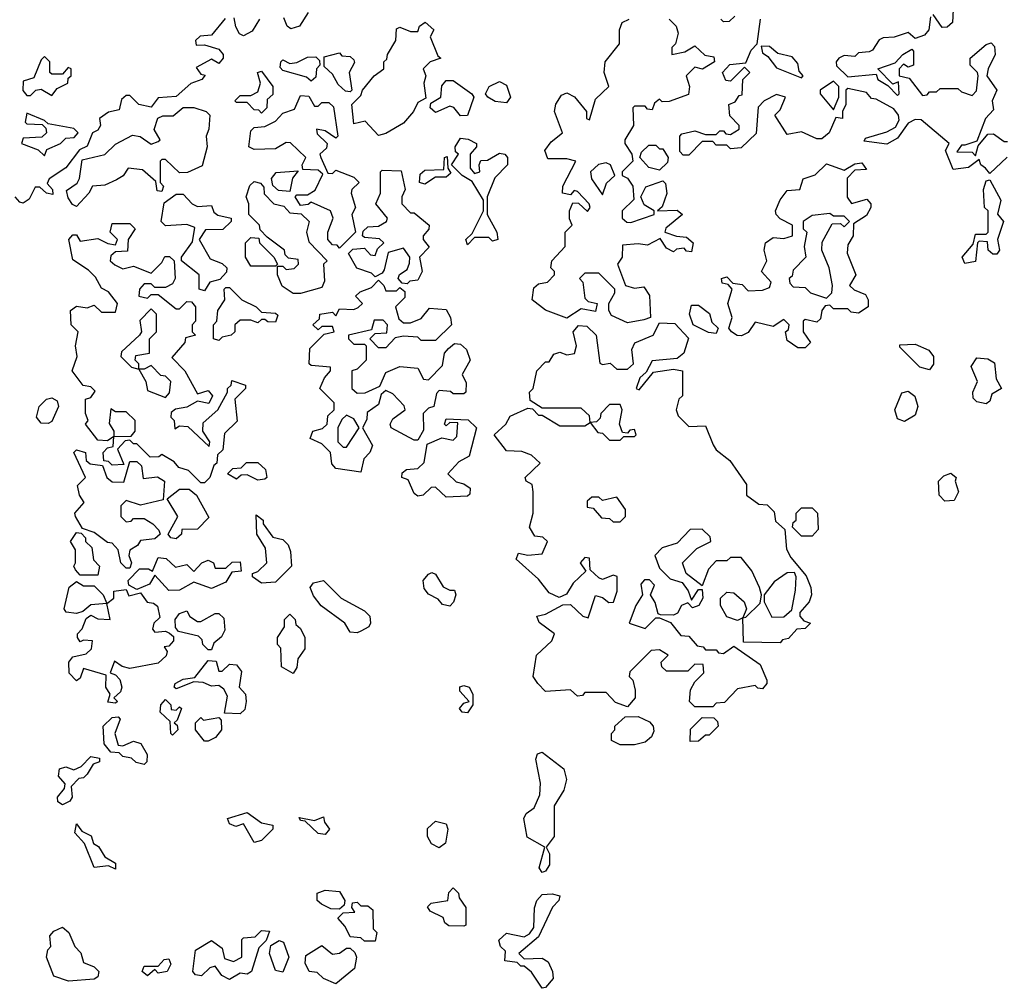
# Model space of a CAD drawing. Extents: x 2472589 to 2662339, y 701009 to 849030.
# Tile 200 of 256: x 2482555 to 2485326, y 804028 to 806753. Entities that reach past the tile are written whole.
import ezdxf

# ---------------------------------------------------------------- set-up
doc = ezdxf.new("R2010")
doc.units = 0

msp = doc.modelspace()

# ---------------------------------------------------------------- linework, layer by layer
at = {"layer": '0CON05XD'}
for points in [[(2485181.7, 806781.7), (2485180, 806745), (2485165, 806732.5), (2485151.2, 806731.2), (2485125, 806767.5)], [(2483133, 806757), (2483095, 806710), (2483063, 806707), (2483050, 806695), (2483051.7, 806681.7), (2483075, 806682.5), (2483115, 806670), (2483127.5, 806655), (2483127.5, 806645), (2483115, 806630), (2483095, 806642.5), (2483051.7, 806618.3), (2483065, 806600), (2483077, 806597), (2483067.5, 806585), (2483036.4, 806573.6), (2482995, 806536.7), (2482945, 806533.3), (2482925, 806507.5), (2482890, 806515), (2482865, 806540), (2482855, 806540), (2482841.7, 806528.3), (2482835, 806500), (2482805, 806493.3), (2482780, 806475), (2482782.5, 806455), (2482775, 806442.5), (2482760, 806435), (2482745, 806397.5), (2482723.3, 806386.7), (2482685, 806336), (2482637.5, 806305), (2482632.5, 806292.5), (2482647.5, 806275), (2482648.3, 806261.7), (2482630, 806265), (2482611.7, 806281.7), (2482598.3, 806281.7), (2482581.7, 806248.3), (2482565, 806236.7), (2482555, 806240), (2482542.5, 806255)], [(2483230, 806755), (2483209.3, 806720.7), (2483185, 806707.5), (2483173.6, 806713.6), (2483163, 806733), (2483158.3, 806758.3)], [(2483367, 806773), (2483342.5, 806735), (2483317.5, 806727.5), (2483307.5, 806735), (2483298.3, 806758.3)], [(2484382.5, 806755), (2484402.5, 806735), (2484407.5, 806715), (2484400, 806685), (2484390, 806675), (2484390, 806655), (2484427, 806663), (2484455, 806680), (2484483, 806653), (2484508.3, 806648.3), (2484510, 806635), (2484476.4, 806613.6), (2484455, 806620), (2484430, 806595), (2484440, 806565), (2484437, 806543), (2484383, 806523), (2484362.5, 806522.5), (2484355, 806530), (2484341.7, 806518.3), (2484335, 806500), (2484321.7, 806501.7), (2484315, 806510), (2484285, 806510), (2484280, 806505), (2484282.5, 806455), (2484257.5, 806415), (2484257.5, 806405), (2484277.5, 806375), (2484280, 806355), (2484250, 806325), (2484250, 806315), (2484265, 806307.5), (2484280, 806285), (2484283, 806247), (2484250, 806215), (2484250, 806195), (2484263, 806183), (2484275, 806182.5), (2484340, 806205), (2484340, 806215), (2484312, 806232), (2484302.5, 806255), (2484317, 806283), (2484365, 806300), (2484372.5, 806292.5), (2484375.9, 806264.1), (2484363.3, 806226.7), (2484350, 806215), (2484405, 806217.5), (2484420, 806205), (2484373.6, 806166.4), (2484370, 806155), (2484403.6, 806143.6), (2484431.7, 806141.7), (2484450, 806125), (2484445, 806100), (2484431.7, 806101.7), (2484425, 806110), (2484403, 806107), (2484395, 806100), (2484375, 806110), (2484357.5, 806137.5), (2484321.7, 806118.3), (2484295, 806122.5), (2484251.7, 806118.3), (2484250, 806085), (2484237.5, 806065), (2484260, 806005), (2484285, 805997.5), (2484311.7, 806001.7), (2484327, 805977), (2484330, 805915), (2484311.7, 805908.3), (2484265, 805900), (2484220.7, 805920.7), (2484212.5, 805935), (2484212.5, 805955), (2484230, 805985), (2484230, 805995), (2484185, 806040), (2484145, 806040), (2484130, 806025), (2484140, 806015), (2484145, 805970), (2484155, 805960), (2484180, 805955), (2484175, 805932.5), (2484135, 805940), (2484095, 805913.3), (2484035, 805936.2), (2483997.5, 805965), (2484001.7, 805998.3), (2484015, 806010), (2484040, 806015), (2484060, 806035), (2484060, 806045), (2484050, 806055), (2484052.5, 806075), (2484090, 806115), (2484090, 806155), (2484110, 806175), (2484102.5, 806192.5), (2484102.5, 806215), (2484111.7, 806238.3), (2484127, 806237), (2484153, 806213), (2484160, 806225), (2484157.5, 806235), (2484125, 806270), (2484115, 806272.5), (2484105, 806260), (2484082.5, 806265), (2484083.3, 806285), (2484120, 806355), (2484095, 806361.2), (2484041.2, 806361.2), (2484032.5, 806385), (2484050.3, 806409.7), (2484082.5, 806435), (2484060, 806495), (2484064.1, 806515.9), (2484079.3, 806540.7), (2484095, 806547.5), (2484116.4, 806536.4), (2484150, 806495), (2484150, 806475), (2484158.3, 806471.7), (2484175, 806530), (2484212.5, 806565), (2484200, 806605), (2484202.5, 806635), (2484242.5, 806685), (2484242.5, 806725), (2484250, 806745), (2484270, 806755)], [(2485272.5, 806335), (2485260, 806345), (2485255, 806360), (2485225, 806337.5), (2485181.7, 806331.7), (2485160, 806385), (2485170, 806405), (2485091.7, 806471.7), (2485075, 806472.5), (2485055, 806462.5), (2485025, 806420), (2484995, 806402.5), (2484931.7, 806411.7), (2484935, 806420), (2484995, 806437.5), (2485019.3, 806450.7), (2485029.3, 806470.7), (2485027.5, 806485), (2485015, 806502.5), (2484965, 806530), (2484951.7, 806531.7), (2484938.3, 806548.3), (2484885, 806560), (2484880, 806555), (2484880, 806515), (2484870, 806495), (2484870, 806475), (2484851.7, 806478.3), (2484832.5, 806435), (2484811.7, 806418.3), (2484798.3, 806418.3), (2484755, 806437.5), (2484715, 806430), (2484680, 806485), (2484695, 806500), (2484710, 806535), (2484685, 806542.5), (2484650, 806525), (2484633, 806507), (2484627, 806433), (2484585, 806392.5), (2484555, 806390), (2484545, 806400), (2484515, 806400), (2484505, 806410), (2484475, 806410), (2484438.3, 806371.7), (2484421.7, 806371.7), (2484412.5, 806382.5), (2484412.5, 806425), (2484418.3, 806431.7), (2484455, 806440), (2484485, 806430), (2484515, 806430), (2484525, 806440), (2484535, 806440), (2484541.7, 806431.7), (2484555, 806430), (2484580, 806445), (2484580, 806455), (2484553, 806483), (2484550, 806515), (2484568.3, 806521.7), (2484580, 806540), (2484588.3, 806541.7), (2484590, 806585), (2484610, 806605), (2484595, 806620), (2484555, 806580), (2484541.7, 806581.7), (2484532.5, 806605), (2484553, 806627), (2484598.3, 806631.7), (2484613, 806667), (2484630, 806685), (2484640, 806755)], [(2484567, 806763), (2484551.7, 806748.3), (2484535, 806747.5), (2484527.5, 806755)], [(2485118.3, 806761.7), (2485113.3, 806725), (2485100.7, 806709.3), (2485075, 806700), (2485055, 806717.5), (2485016.1, 806703.9), (2484985, 806702.5), (2484973.3, 806696.7), (2484955, 806667.5), (2484945, 806662.5), (2484915, 806660), (2484905, 806650), (2484875, 806652.5), (2484860, 806645), (2484852.5, 806635), (2484853, 806623), (2484885, 806592.5), (2484965, 806600), (2484970, 806585), (2484998.3, 806568.3), (2485025, 806540), (2485030, 806545), (2485028.3, 806578.3), (2485011.7, 806571.7), (2484970, 806615), (2485018.3, 806631.7), (2485040, 806655), (2485065, 806670), (2485070, 806665), (2485070, 806625), (2485055, 806620), (2485041.7, 806628.3), (2485030, 806615), (2485030, 806595), (2485058.3, 806588.3), (2485095, 806540), (2485108.3, 806541.7), (2485115, 806550), (2485135, 806550), (2485145, 806560), (2485195, 806560), (2485205, 806550), (2485235, 806540), (2485247, 806553), (2485252.5, 806595), (2485250, 806605), (2485230, 806625), (2485230, 806645), (2485275, 806683.8), (2485288.3, 806688.3), (2485298.2, 806678.2), (2485300, 806655), (2485280, 806615), (2485276.7, 806595), (2485304.2, 806555), (2485291.2, 806525), (2485295, 806500), (2485272.5, 806475), (2485248.3, 806411.7), (2485215, 806400), (2485205, 806400), (2485191.7, 806381.7), (2485235, 806380), (2485245, 806370), (2485251.7, 806398.3), (2485278.8, 806431.2), (2485295, 806432), (2485325, 806410), (2485335, 806410)], [(2483565, 806427.5), (2483527.5, 806467.5), (2483495, 806460), (2483490, 806515), (2483515, 806540), (2483520, 806555), (2483552.5, 806595), (2483580, 806615), (2483580, 806635), (2483588.3, 806641.7), (2483590, 806655), (2483613.3, 806695), (2483615, 806727.5), (2483625, 806732.5), (2483655, 806720), (2483675, 806720), (2483680, 806735), (2483696.4, 806746.4), (2483720, 806725), (2483710, 806705), (2483731.7, 806651.7), (2483740, 806645), (2483710, 806635), (2483690, 806615), (2483697.5, 806595), (2483692.5, 806575), (2483697.5, 806532.5), (2483675, 806520), (2483663.3, 806495), (2483635, 806462.5), (2483585, 806432.5), (2483565, 806427.5)], [(2484755, 806590), (2484760, 806595), (2484748.3, 806608.3), (2484745, 806630), (2484728.3, 806648.3), (2484688.3, 806658.3), (2484665, 806677.5), (2484641.7, 806678.3), (2484645, 806660), (2484660, 806650), (2484685, 806617.5), (2484755, 806590)], [(2482645, 806540), (2482660.7, 806559.3), (2482690, 806575), (2482691.7, 806588.3), (2482700, 806595), (2482700, 806615), (2482691.7, 806618.3), (2482675, 806600), (2482645, 806600), (2482640, 806605), (2482640, 806635), (2482625, 806650), (2482615, 806640), (2482595, 806590), (2482565, 806580), (2482564.1, 806554.1), (2482575, 806540), (2482585, 806540), (2482600, 806555), (2482615, 806557.5), (2482645, 806540)], [(2483375, 806580), (2483361.7, 806591.7), (2483295, 806610), (2483288.3, 806618.3), (2483290, 806635), (2483295, 806640), (2483315, 806630), (2483335, 806632.5), (2483365, 806647.5), (2483388.3, 806648.3), (2483398.3, 806638.3), (2483400, 806625), (2483390, 806615), (2483388.3, 806591.7), (2483375, 806580)], [(2483485, 806550), (2483471.7, 806551.7), (2483450.7, 806570.7), (2483435, 806600), (2483411.7, 806621.7), (2483411.7, 806648.3), (2483455, 806660), (2483461.7, 806651.7), (2483485, 806650), (2483495, 806640), (2483497, 806633), (2483482.5, 806605), (2483490, 806555), (2483485, 806550)], [(2483235, 806490), (2483228.3, 806498.3), (2483215, 806500), (2483195, 806520), (2483165, 806520), (2483160, 806525), (2483175, 806540), (2483205, 806540), (2483225, 806550), (2483232.5, 806575), (2483223.8, 806605), (2483235, 806608.8), (2483267.5, 806565), (2483267, 806543), (2483251.7, 806528.3), (2483250, 806505), (2483235, 806490)], [(2483795, 806482.5), (2483776.4, 806506.4), (2483765, 806510), (2483725, 806492.5), (2483710, 806505), (2483711.7, 806518.3), (2483740, 806535), (2483743, 806567), (2483755, 806582.5), (2483775, 806582.5), (2483827.5, 806545), (2483832.5, 806535), (2483815, 806483.3), (2483795, 806482.5)], [(2483925, 806518.8), (2483892.7, 806522.7), (2483872.5, 806535), (2483866.2, 806545), (2483876.2, 806565), (2483905, 806579.2), (2483925, 806568.8), (2483936, 806535), (2483925, 806518.8)], [(2484845, 806500), (2484860, 806535), (2484860, 806565), (2484845, 806580), (2484807.5, 806555), (2484807.5, 806545), (2484845, 806500)], [(2483455, 806110), (2483448.3, 806118.3), (2483435, 806120), (2483422.5, 806135), (2483422.5, 806155), (2483437.5, 806195), (2483430, 806215), (2483375, 806240), (2483367, 806233), (2483345, 806230), (2483330, 806255), (2483335, 806260), (2483365, 806260), (2483386.4, 806273.6), (2483408.3, 806318.3), (2483395, 806330), (2483351.7, 806331.7), (2483350, 806345), (2483360, 806365), (2483317, 806407), (2483305, 806407.5), (2483275, 806390), (2483215, 806387.5), (2483200, 806395), (2483205, 806440), (2483215, 806450), (2483245, 806452.5), (2483275, 806467.5), (2483295, 806490), (2483328.3, 806501.7), (2483345, 806540), (2483368.3, 806538.3), (2483385, 806510), (2483395, 806510), (2483405, 806520), (2483425, 806520), (2483438.3, 806508.3), (2483450, 806425), (2483445, 806420), (2483415, 806440), (2483390, 806445), (2483391.7, 806431.7), (2483420, 806405), (2483418.3, 806391.7), (2483400, 806375), (2483402.5, 806365), (2483421.7, 806321.7), (2483435, 806320), (2483445, 806330), (2483495, 806310), (2483510, 806295), (2483490, 806275), (2483487.5, 806265), (2483500, 806225), (2483490, 806205), (2483500, 806155), (2483455, 806110)], [(2482715, 806227.5), (2482703.6, 806233.6), (2482691.7, 806251.7), (2482687, 806273), (2482716.4, 806293.6), (2482723.6, 806306.4), (2482730.8, 806359.2), (2482795, 806374), (2482825, 806402.5), (2482872.1, 806427.9), (2482894.4, 806424.4), (2482925, 806402.5), (2482945, 806410), (2482950, 806415), (2482933.8, 806443.8), (2482944.1, 806475.9), (2482957.5, 806482.5), (2482986.9, 806483.1), (2483015, 806506), (2483045, 806506), (2483080, 806495), (2483090, 806485), (2483087.5, 806445), (2483080, 806425), (2483082.5, 806395), (2483068.3, 806341.7), (2483027, 806323), (2483005, 806322.5), (2482965, 806360), (2482955, 806360), (2482950, 806355), (2482950, 806295), (2482960, 806285), (2482955, 806270), (2482941.7, 806271.7), (2482938.3, 806298.3), (2482900.7, 806330.7), (2482860, 806335), (2482846.4, 806313.6), (2482827, 806303), (2482795, 806287.5), (2482760, 806285), (2482750, 806265), (2482715, 806227.5)], [(2482625, 806370), (2482631.7, 806388.3), (2482670, 806405), (2482685, 806420), (2482708.3, 806421.7), (2482720, 806435), (2482707, 806447), (2482635, 806460), (2482625, 806470), (2482575, 806490), (2482570, 806465), (2482575, 806460), (2482618.3, 806458.3), (2482628.3, 806448.3), (2482630, 806435), (2482617.5, 806422.5), (2482565, 806420), (2482560, 806405), (2482607, 806387), (2482625, 806370)], [(2483815, 806120), (2483810, 806135), (2483828.3, 806151.7), (2483860, 806215), (2483860, 806245), (2483828.3, 806298.3), (2483800, 806315), (2483770, 806345), (2483790, 806375), (2483781.7, 806381.7), (2483780, 806395), (2483795, 806420), (2483817, 806417), (2483840, 806405), (2483840, 806395), (2483822.5, 806375), (2483822.5, 806335), (2483835, 806320), (2483850, 806325), (2483847.5, 806345), (2483853, 806357), (2483871.7, 806358.3), (2483905, 806377.5), (2483920, 806375), (2483927.5, 806365), (2483927.5, 806345), (2483891.7, 806308.3), (2483870, 806255), (2483870, 806205), (2483897.5, 806155), (2483900, 806135), (2483885, 806130), (2483875, 806140), (2483835, 806140), (2483815, 806120)], [(2484355, 806330), (2484325, 806337.5), (2484300, 806365), (2484305, 806380), (2484325, 806400), (2484345, 806400), (2484355, 806390), (2484365, 806390), (2484380, 806365), (2484378.3, 806351.7), (2484355, 806330)], [(2483695, 806290), (2483680, 806295), (2483681.7, 806318.3), (2483695, 806330), (2483748.3, 806331.7), (2483750, 806365), (2483758.3, 806368.3), (2483760, 806335), (2483768.3, 806321.7), (2483755, 806310), (2483725, 806310), (2483695, 806290)], [(2485333.9, 806366.1), (2485285, 806320), (2485272.5, 806335)], [(2484195, 806260), (2484206.4, 806293.6), (2484230, 806315), (2484217.5, 806345), (2484205, 806350), (2484183.9, 806346.1), (2484161.2, 806325), (2484163.8, 806305), (2484195, 806260)], [(2484765, 805830), (2484745, 805830), (2484715, 805850), (2484710, 805875), (2484718.3, 805881.7), (2484720, 805895), (2484705, 805910), (2484675, 805890), (2484625, 805902.5), (2484605, 805872.5), (2484586.4, 805863.6), (2484574.1, 805864.1), (2484557.5, 805875), (2484550, 805885), (2484560, 805915), (2484547.5, 805955), (2484560, 805995), (2484548.3, 806008.3), (2484531.7, 806011.7), (2484530, 806025), (2484545, 806030), (2484561.7, 806011.7), (2484588.3, 806008.3), (2484605, 805990), (2484645, 805992.5), (2484665, 806000), (2484670, 806015), (2484642.5, 806045), (2484657.5, 806075), (2484650, 806105), (2484653.3, 806125), (2484675, 806140), (2484705, 806137.5), (2484730, 806145), (2484730, 806175), (2484695, 806192.5), (2484683.8, 806205), (2484682, 806215), (2484695, 806246.7), (2484715, 806272.5), (2484750, 806275), (2484760, 806305), (2484793.6, 806316.4), (2484825, 806347.5), (2484875, 806330), (2484905, 806347.5), (2484925, 806350), (2484938.3, 806331.7), (2484905, 806330), (2484883, 806307), (2484883.9, 806253.9), (2484896.1, 806236.1), (2484938.6, 806248.6), (2484950, 806235), (2484950, 806225), (2484937.7, 806202.3), (2484901.7, 806178.3), (2484900, 806145), (2484885, 806120), (2484883.6, 806096.4), (2484907.5, 806035), (2484890, 806005), (2484903, 805993), (2484935, 805980), (2484942.5, 805965), (2484942.5, 805945), (2484915, 805927.5), (2484895, 805930), (2484885, 805940), (2484845, 805940), (2484835, 805950), (2484821.7, 805948.3), (2484812.5, 805935), (2484808.3, 805911.7), (2484798.3, 805901.7), (2484765, 805910), (2484760, 805905), (2484760, 805875), (2484780, 805845), (2484765, 805830)], [(2483315, 806270), (2483283, 806273), (2483267, 806287), (2483263.6, 806306.4), (2483276.4, 806323.6), (2483338.3, 806328.3), (2483322.5, 806307.5), (2483315, 806270)], [(2483645, 806010), (2483631.7, 806011.7), (2483620, 806025), (2483623.6, 806036.4), (2483645, 806050), (2483651.7, 806068.3), (2483652.5, 806085), (2483635, 806110), (2483591.7, 806098.3), (2483580.7, 806049.3), (2483575, 806040), (2483555, 806030), (2483545, 806040), (2483503.6, 806053.6), (2483480, 806095), (2483492.5, 806107.5), (2483525, 806110), (2483541.7, 806091.7), (2483555, 806090), (2483561.7, 806108.3), (2483580, 806125), (2483567, 806137), (2483525, 806140), (2483520, 806145), (2483521.7, 806158.3), (2483535, 806170), (2483565, 806172.5), (2483587.5, 806185), (2483590, 806195), (2483557.5, 806235), (2483570, 806265), (2483570, 806325), (2483575, 806330), (2483628.3, 806328.3), (2483640, 806275), (2483630, 806255), (2483630, 806235), (2483655, 806210), (2483665, 806210), (2483707.5, 806175), (2483706.1, 806163.9), (2483690, 806145), (2483690, 806135), (2483707, 806113), (2483680, 806085), (2483687.5, 806045), (2483675, 806020), (2483653, 806017), (2483645, 806010)], [(2483345, 805982.5), (2483325, 805982.5), (2483293.6, 806003.6), (2483280, 806035), (2483280, 806060), (2483295, 806060), (2483305, 806050), (2483327, 806053), (2483340, 806065), (2483338.3, 806078.3), (2483311.7, 806081.7), (2483301.7, 806091.7), (2483300, 806105), (2483251.7, 806141.7), (2483231.7, 806161.7), (2483230, 806175), (2483200, 806205), (2483200, 806235), (2483192.5, 806255), (2483203, 806287), (2483215, 806297.5), (2483233, 806293), (2483241.7, 806281.7), (2483243, 806263), (2483270, 806235), (2483298.3, 806228.3), (2483315, 806210), (2483347, 806207), (2483370, 806185), (2483362.5, 806155), (2483368.3, 806128.3), (2483420, 806075), (2483410, 806065), (2483413, 806017), (2483405, 806000), (2483345, 805982.5)], [(2485215, 806067.5), (2485207.5, 806085), (2485238.3, 806121.7), (2485245, 806150), (2485275, 806150), (2485280, 806155), (2485280, 806215), (2485270, 806225), (2485267.5, 806275), (2485275, 806300), (2485285, 806302.5), (2485316, 806245), (2485306.4, 806206.4), (2485323.8, 806185), (2485306, 806135), (2485312, 806105), (2485305, 806093.8), (2485293, 806093), (2485280, 806105), (2485278.3, 806128.3), (2485255, 806130), (2485250, 806125), (2485245, 806072.5), (2485215, 806067.5)], [(2483075, 805990), (2483060, 805995), (2483060, 806035), (2483010, 806075), (2483010, 806085), (2483041.7, 806128.3), (2483048.3, 806168.3), (2483025, 806176.7), (2482965, 806173.3), (2482953.3, 806185), (2482961.7, 806238.3), (2482995, 806262.5), (2483015, 806262.5), (2483040, 806235), (2483055, 806227.5), (2483095, 806230), (2483101.7, 806211.7), (2483113, 806203), (2483150, 806195), (2483150, 806185), (2483127, 806163), (2483078.3, 806161.7), (2483060, 806135), (2483090.7, 806080.7), (2483125, 806067.5), (2483137.5, 806055), (2483137, 806043), (2483118.3, 806021.7), (2483090, 806015), (2483075, 805990)], [(2484825, 805970), (2484840, 805985), (2484842.5, 806005), (2484832.5, 806055), (2484812.5, 806105), (2484813, 806127), (2484841.7, 806178.3), (2484865, 806180), (2484875, 806170), (2484890, 806185), (2484875, 806200), (2484845, 806200), (2484835, 806207.5), (2484785, 806202.5), (2484760, 806185), (2484760, 806165), (2484770, 806155), (2484762.5, 806115), (2484767.5, 806085), (2484731.7, 806048.3), (2484728.3, 806031.7), (2484720, 806025), (2484721.7, 806011.7), (2484731.7, 806001.7), (2484765, 806000), (2484780, 805985), (2484825, 805970)], [(2483075, 805450), (2483065, 805450), (2483030, 805485), (2483003, 805493), (2482989.3, 805509.3), (2482955, 805530), (2482947, 805523), (2482921.7, 805521.7), (2482885, 805560), (2482875, 805560), (2482865, 805570), (2482851.7, 805568.3), (2482830, 805545), (2482848.3, 805501.7), (2482815, 805500), (2482805, 805510), (2482791.7, 805511.7), (2482790, 805535), (2482801.7, 805548.3), (2482818.3, 805551.7), (2482820, 805580), (2482868.3, 805581.7), (2482880, 805595), (2482880, 805625), (2482855, 805650), (2482825, 805650), (2482811.7, 805658.3), (2482807, 805617), (2482820, 805595), (2482820, 805580), (2482801.7, 805568.3), (2482775, 805570), (2482740, 805615), (2482747.5, 805625), (2482740, 805645), (2482740, 805685), (2482755, 805690), (2482767.5, 805707.5), (2482755, 805720), (2482733.6, 805723.6), (2482702.5, 805765), (2482716.7, 805805), (2482712.5, 805835), (2482720, 805875), (2482700, 805895), (2482697.5, 805935), (2482715, 805947.5), (2482745, 805942.5), (2482765, 805950), (2482785, 805930), (2482825, 805930), (2482830, 805955), (2482805, 805987.5), (2482785, 805997.5), (2482768.3, 806028.3), (2482748.3, 806048.3), (2482705, 806077.5), (2482693.3, 806135), (2482705, 806147.5), (2482715, 806147.5), (2482725, 806130), (2482775, 806137.5), (2482803, 806123), (2482825, 806120), (2482830, 806135), (2482810, 806155), (2482815, 806180), (2482865, 806180), (2482880, 806165), (2482860, 806135), (2482858.3, 806101.7), (2482825, 806100), (2482811.7, 806088.3), (2482810, 806075), (2482823, 806063), (2482845, 806052.5), (2482875, 806060), (2482925, 806040), (2482955, 806070), (2482963, 806087), (2482977, 806087), (2482990, 806075), (2482992.5, 806025), (2482985, 806010), (2482965, 806000), (2482935, 806000), (2482925, 806010), (2482905, 806010), (2482892.5, 805995), (2482890, 805975), (2482915, 805970), (2482925, 805980), (2482945, 805980), (2482995, 805940), (2483005, 805940), (2483025, 805960), (2483038.8, 805958.8), (2483050, 805945), (2483050, 805905), (2483040, 805895), (2483040, 805875), (2483050, 805865), (2483021.7, 805858.3), (2483020, 805845), (2482983, 805803), (2483020, 805765), (2483055, 805700), (2483085, 805710), (2483097.5, 805695), (2483087, 805673), (2483055, 805680), (2483025, 805662.5), (2482993, 805657), (2482981.7, 805648.3), (2482980, 805635), (2482990, 805625), (2482991.7, 805601.7), (2483005, 805610), (2483028.3, 805608.3), (2483088.3, 805551.7), (2483090, 805565), (2483070, 805595), (2483071.7, 805618.3), (2483112.5, 805655), (2483140, 805705), (2483140, 805715), (2483150, 805725), (2483151.7, 805738.3), (2483190, 805725), (2483190, 805715), (2483160, 805685), (2483167, 805623), (2483131.7, 805588.3), (2483127, 805543), (2483111.7, 805528.3), (2483110, 805505), (2483101.7, 805498.3), (2483090, 805465), (2483075, 805450)], [(2483275, 806060), (2483205, 806060), (2483190, 806085), (2483190, 806125), (2483205, 806140), (2483228.3, 806138.3), (2483230, 806125), (2483270, 806085), (2483280, 806065), (2483275, 806060)], [(2483515, 805480), (2483445, 805490), (2483433, 805503), (2483430, 805535), (2483405, 805560), (2483372.5, 805575), (2483380, 805595), (2483407, 805603), (2483420, 805615), (2483421.7, 805638.3), (2483440, 805655), (2483440, 805675), (2483400, 805715), (2483412.5, 805745), (2483430, 805765), (2483430, 805775), (2483375, 805780), (2483370, 805785), (2483371.7, 805828.3), (2483411.7, 805868.3), (2483440, 805875), (2483435, 805890), (2483405, 805890), (2483395, 805880), (2483380, 805895), (2483398.3, 805911.7), (2483400, 805925), (2483435, 805930), (2483445, 805920), (2483455, 805940), (2483495, 805937.5), (2483507, 805943), (2483520, 805955), (2483500, 805975), (2483513, 805987), (2483545, 806000), (2483565, 806020), (2483580, 806005), (2483585, 805990), (2483615, 805990), (2483625, 806000), (2483638.3, 805988.3), (2483638.3, 805971.7), (2483612.5, 805945), (2483621.7, 805911.7), (2483635, 805900), (2483655, 805900), (2483685, 805912.5), (2483708.3, 805941.7), (2483755, 805937.5), (2483767.5, 805915), (2483770, 805895), (2483725, 805850), (2483685, 805850), (2483675, 805860), (2483635, 805862.5), (2483611.7, 805858.3), (2483585, 805830), (2483565, 805830), (2483540, 805855), (2483555, 805870), (2483588.3, 805871.7), (2483590, 805895), (2483577.5, 805907.5), (2483552.5, 805907.5), (2483545, 805880), (2483480, 805865), (2483480, 805855), (2483495, 805840), (2483525, 805840), (2483530, 805835), (2483530, 805795), (2483505, 805770), (2483490, 805765), (2483490, 805715), (2483505, 805702.5), (2483527, 805703), (2483568.3, 805721.7), (2483585, 805760), (2483625, 805777.5), (2483675, 805772.5), (2483691.7, 805741.7), (2483705, 805740), (2483745, 805780), (2483750, 805815), (2483761.7, 805828.3), (2483778.3, 805841.7), (2483795, 805840), (2483812.5, 805825), (2483822.5, 805795), (2483800, 805755), (2483811.7, 805731.7), (2483810, 805705), (2483805, 805700), (2483775, 805700), (2483767, 805707), (2483735, 805710), (2483728.3, 805701.7), (2483720, 805665), (2483705, 805660), (2483690, 805645), (2483691.7, 805598.3), (2483675, 805570), (2483665, 805570), (2483600, 805605), (2483597.5, 805615), (2483605, 805630), (2483640, 805655), (2483637, 805667), (2483605, 805700), (2483585, 805710), (2483571.7, 805698.3), (2483565, 805670), (2483532.5, 805647.5), (2483531.7, 805628.3), (2483520, 805605), (2483547.5, 805555), (2483540, 805535), (2483523, 805517), (2483515, 805480)], [(2483115, 805850), (2483100, 805855), (2483100, 805895), (2483110, 805905), (2483112.5, 805935), (2483132.5, 805965), (2483130, 805995), (2483135, 806000), (2483145, 806000), (2483180, 805965), (2483220, 805945), (2483235, 805930), (2483275, 805927.5), (2483281.7, 805921.7), (2483275, 805902.5), (2483253, 805903), (2483245, 805910), (2483235, 805910), (2483225, 805900), (2483205, 805907.5), (2483175, 805907.5), (2483160, 805895), (2483160, 805875), (2483150, 805865), (2483125, 805860), (2483115, 805850)], [(2484515, 805870), (2484493, 805873), (2484450, 805895), (2484440, 805925), (2484445, 805950), (2484465, 805950), (2484496.4, 805926.4), (2484502.5, 805902.5), (2484520, 805885), (2484515, 805870)], [(2482965, 805690), (2482977, 805703), (2482980, 805735), (2482965, 805750), (2482951.7, 805751.7), (2482925, 805780), (2482905, 805770), (2482890, 805770), (2482890, 805785), (2482880, 805795), (2482881.7, 805808.3), (2482920, 805815), (2482920, 805855), (2482940, 805875), (2482940, 805925), (2482925, 805940), (2482893, 805907), (2482897.5, 805875), (2482892.5, 805865), (2482841.7, 805818.3), (2482840, 805805), (2482870, 805775), (2482890, 805770), (2482910, 805735), (2482915, 805710), (2482965, 805690)], [(2484505, 804820), (2484455, 804820), (2484440, 804835), (2484443, 804867), (2484455, 804890), (2484480, 804915), (2484478.3, 804938.3), (2484455, 804940), (2484435, 804920), (2484375, 804920), (2484361.7, 804931.7), (2484360, 804945), (2484380, 804965), (2484355, 804980), (2484331.7, 804978.3), (2484271.7, 804918.3), (2484270, 804905), (2484280, 804895), (2484286.7, 804866.7), (2484286.7, 804845), (2484265, 804820), (2484231.7, 804831.7), (2484205, 804860), (2484145, 804860), (2484138.3, 804851.7), (2484125, 804850), (2484105, 804867.5), (2484035, 804862.5), (2484013.3, 804885), (2484000, 804905), (2484008.8, 804965), (2484052.5, 805005), (2484060, 805025), (2484017, 805057), (2484010, 805075), (2484035, 805080), (2484083, 805107), (2484105, 805107.5), (2484140, 805075), (2484155, 805070), (2484175, 805132.5), (2484195, 805127.5), (2484213, 805113), (2484225.8, 805114.2), (2484235.8, 805145), (2484236.7, 805186.7), (2484225, 805190), (2484195, 805177.5), (2484185, 805182.5), (2484160, 805205), (2484158.3, 805238.3), (2484145, 805240), (2484132.5, 805225), (2484148.3, 805201.7), (2484112.3, 805167.7), (2484093.8, 805136.2), (2484073, 805127), (2484045, 805140), (2484015, 805179.2), (2483952.5, 805235), (2483958.3, 805251.7), (2483985, 805246.7), (2484025, 805250), (2484040, 805285), (2484027, 805297), (2484005, 805300), (2483990, 805325), (2484000, 805365), (2484000, 805425), (2483997.5, 805445), (2483980, 805455), (2483977.5, 805465), (2484020, 805505), (2483995, 805527.5), (2483968.3, 805538.3), (2483925, 805540), (2483890, 805585), (2483923.3, 805615), (2483935, 805637.5), (2483985, 805660), (2483998.3, 805658.3), (2484015, 805640), (2484025, 805640), (2484075, 805610), (2484145, 805610), (2484160, 805620), (2484181.7, 805591.7), (2484195, 805590), (2484215, 805570), (2484245, 805570), (2484255, 805580), (2484285, 805580), (2484290, 805585), (2484285, 805600), (2484271.7, 805598.3), (2484265, 805590), (2484251.7, 805591.7), (2484242.5, 805615), (2484250, 805655), (2484245, 805670), (2484215, 805670), (2484190, 805645), (2484188.3, 805631.7), (2484178.3, 805621.7), (2484160, 805620), (2484158.3, 805638.3), (2484135, 805660), (2484025, 805660), (2483991.7, 805681.7), (2483990, 805705), (2484000, 805715), (2484010, 805765), (2484035, 805790), (2484045, 805790), (2484058.3, 805811.7), (2484075, 805817.5), (2484095, 805810), (2484115.8, 805814.2), (2484122, 805835), (2484112.5, 805875), (2484127, 805893), (2484150.7, 805890.7), (2484177.5, 805865), (2484187, 805787), (2484195, 805782.5), (2484216.4, 805786.4), (2484235, 805770), (2484265, 805770), (2484282.5, 805785), (2484277.5, 805825), (2484285.7, 805844.3), (2484337.5, 805865), (2484355, 805900), (2484398.3, 805898.3), (2484437, 805857), (2484423.8, 805815), (2484405, 805800), (2484335, 805793.3), (2484318.3, 805761.7), (2484300, 805745), (2484290, 805715), (2484298.3, 805711.7), (2484338.3, 805761.7), (2484395, 805770), (2484420, 805765), (2484420, 805695), (2484410, 805685), (2484402.5, 805655), (2484408.3, 805638.3), (2484438.3, 805608.3), (2484485, 805610), (2484506.7, 805556.7), (2484515, 805542.5), (2484553, 805513), (2484600, 805445), (2484600, 805415), (2484635, 805390), (2484658.3, 805388.3), (2484678.3, 805368.3), (2484681.7, 805341.7), (2484708.3, 805318.3), (2484713, 805263), (2484725, 805240), (2484768.3, 805188.3), (2484781.2, 805155), (2484783.3, 805135), (2484776.2, 805115), (2484750, 805085), (2484750, 805075), (2484761.7, 805061.7), (2484780, 805055), (2484765, 805040), (2484741.7, 805038.3), (2484718.3, 805011.7), (2484701.7, 805008.3), (2484695, 805000), (2484591.7, 805001.7), (2484590, 805070), (2484598.3, 805071.7), (2484638.3, 805111.7), (2484642.5, 805135), (2484636.7, 805155), (2484615, 805202.5), (2484585, 805240), (2484555, 805240), (2484545, 805230), (2484515, 805230), (2484493, 805207), (2484475, 805160), (2484430, 805195), (2484420, 805225), (2484460, 805265), (2484500, 805285), (2484498.3, 805298.3), (2484475, 805320), (2484441.7, 805318.3), (2484405, 805280), (2484363, 805267), (2484342.5, 805245), (2484355, 805210), (2484385, 805180), (2484419.3, 805169.3), (2484436.2, 805146.2), (2484445, 805120), (2484465, 805150), (2484475, 805150), (2484477.5, 805125), (2484466.2, 805105), (2484448.3, 805098.3), (2484435, 805112.5), (2484417.5, 805105), (2484406.4, 805083.6), (2484395, 805077.5), (2484358.3, 805078.3), (2484351.7, 805081.7), (2484343.6, 805113.6), (2484330, 805135), (2484341.7, 805161.7), (2484327, 805177), (2484313, 805177), (2484303.3, 805165), (2484307.5, 805135), (2484288.8, 805105), (2484270, 805055), (2484315, 805040), (2484345, 805070), (2484355, 805070), (2484386.7, 805056.7), (2484415, 805020), (2484438.3, 805018.3), (2484461.7, 804991.7), (2484478.3, 804988.3), (2484485, 804980), (2484515, 804980), (2484521.7, 804971.7), (2484535, 804970), (2484565, 804990), (2484638.3, 804938.3), (2484657.5, 804895), (2484657.5, 804885), (2484645, 804870), (2484631.7, 804871.7), (2484625, 804880), (2484575, 804870), (2484538.3, 804831.7), (2484515, 804830), (2484505, 804820)], [(2485115, 805767.5), (2485087.5, 805775), (2485031.7, 805831.7), (2485031.7, 805838.3), (2485075, 805840), (2485113, 805823), (2485126.7, 805805), (2485126.4, 805783.6), (2485115, 805767.5)], [(2485275, 805672.5), (2485248.3, 805678.3), (2485238.3, 805688.3), (2485237.5, 805705), (2485250, 805735), (2485232.7, 805777.3), (2485248.3, 805801.7), (2485279.3, 805799.3), (2485297.9, 805787.9), (2485302.5, 805742.5), (2485317.5, 805715), (2485290.7, 805699.3), (2485285, 805680), (2485275, 805672.5)], [(2485045, 805622.5), (2485025, 805630), (2485017.5, 805655), (2485037, 805703), (2485055, 805707.5), (2485073.6, 805693.6), (2485082.5, 805665), (2485075, 805640), (2485045, 805622.5)], [(2482635, 805616.7), (2482615, 805617.5), (2482602.5, 805635), (2482610, 805665), (2482630, 805685), (2482645, 805689.2), (2482660.8, 805680.8), (2482664.2, 805665), (2482645, 805622.5), (2482635, 805616.7)], [(2483475, 805550), (2483510, 805605), (2483495, 805630), (2483475, 805640), (2483461.7, 805628.3), (2483450, 805605), (2483450, 805565), (2483465, 805550), (2483475, 805550)], [(2483755, 805410), (2483725, 805437.5), (2483713, 805437), (2483690, 805415), (2483675, 805412.5), (2483665, 805420), (2483648.3, 805458.3), (2483630, 805465), (2483631.7, 805478.3), (2483643, 805487), (2483675, 805490), (2483693, 805507), (2483701.7, 805558.3), (2483743, 805577), (2483775, 805570), (2483785, 805580), (2483788.3, 805618.3), (2483765, 805620), (2483755, 805610), (2483750, 805615), (2483755, 805630), (2483817, 805627), (2483840, 805605), (2483820, 805525), (2483790.7, 805509.3), (2483760, 805475), (2483783, 805453), (2483805, 805447.5), (2483822.5, 805435), (2483821.7, 805418.3), (2483815, 805412.5), (2483755, 805410)], [(2482865, 805210), (2482855, 805210), (2482840, 805225), (2482831.7, 805261.7), (2482815, 805280), (2482801.7, 805281.7), (2482765, 805310), (2482731.7, 805321.7), (2482712.5, 805355), (2482710, 805365), (2482736.7, 805395), (2482723.3, 805415), (2482717.5, 805442.5), (2482740, 805465), (2482707.5, 805535), (2482715, 805542.5), (2482740, 805535), (2482742.5, 805512.5), (2482753, 805503), (2482788.3, 805498.3), (2482800, 805465), (2482815, 805452.5), (2482848.3, 805451.7), (2482865, 805510), (2482885, 805510), (2482897.5, 805497.5), (2482902.5, 805462.5), (2482943, 805467), (2482962.5, 805455), (2482958.3, 805401.7), (2482895, 805387.5), (2482855, 805400), (2482840, 805385), (2482840, 805355), (2482855, 805340), (2482868.3, 805341.7), (2482875, 805350), (2482905, 805350), (2482930, 805335), (2482947, 805317), (2482950, 805305), (2482935, 805292.5), (2482895, 805287.5), (2482886.4, 805273.6), (2482865, 805260), (2482862.5, 805245), (2482870, 805225), (2482865, 805210)], [(2483225, 805457.5), (2483195, 805472.5), (2483178.3, 805471.7), (2483165, 805460), (2483140, 805475), (2483155, 805490), (2483178.3, 805491.7), (2483193, 805507), (2483225, 805507.5), (2483247, 805487), (2483250, 805465), (2483245, 805460), (2483225, 805457.5)], [(2485158.3, 805398.3), (2485142.5, 805415), (2485140, 805455), (2485155, 805470), (2485175, 805477.5), (2485190, 805465), (2485187.5, 805455), (2485196.7, 805425), (2485185, 805400), (2485158.3, 805398.3)], [(2482995, 805292.5), (2482980, 805295), (2482972.5, 805305), (2483000, 805355), (2482970, 805405), (2483005, 805432.5), (2483031.7, 805431.7), (2483052.5, 805415), (2483087.5, 805352.5), (2483055, 805320), (2483011.7, 805318.3), (2483010, 805305), (2482995, 805292.5)], [(2484245, 805340), (2484260, 805355), (2484260, 805375), (2484235, 805410), (2484195, 805400), (2484185, 805410), (2484165, 805410), (2484151.7, 805398.3), (2484151.7, 805381.7), (2484168.3, 805378.3), (2484191.7, 805351.7), (2484215, 805350), (2484225, 805340), (2484245, 805340)], [(2484785, 805300), (2484755, 805300), (2484730, 805325), (2484731.7, 805338.3), (2484740, 805345), (2484740, 805365), (2484755, 805380), (2484785, 805380), (2484800, 805365), (2484801.7, 805318.3), (2484785, 805300)], [(2483235, 805167.5), (2483210, 805185), (2483210, 805195), (2483225, 805200), (2483250, 805225), (2483246.4, 805266.4), (2483222.5, 805305), (2483220, 805360), (2483240, 805345), (2483240, 805335), (2483267, 805297), (2483295, 805290), (2483310, 805275), (2483317, 805257), (2483320, 805215), (2483275, 805170), (2483235, 805167.5)], [(2482775, 805190), (2482725, 805190), (2482712.5, 805205), (2482707.5, 805215), (2482712.5, 805225), (2482711.7, 805261.7), (2482697.5, 805285), (2482715, 805310), (2482728.3, 805308.3), (2482740, 805295), (2482740, 805285), (2482758.3, 805268.3), (2482763, 805233), (2482780, 805215), (2482775, 805190)], [(2482975, 805146.7), (2482935, 805190), (2482920, 805165), (2482885, 805150), (2482861.7, 805161.7), (2482860, 805175), (2482892.5, 805207.5), (2482917.5, 805207.5), (2482928.3, 805201.7), (2482945, 805240), (2482967, 805237), (2482993, 805213), (2483025, 805220), (2483045, 805200), (2483067.5, 805225), (2483085, 805232.5), (2483100, 805225), (2483105, 805210), (2483135, 805210), (2483153, 805227), (2483175, 805227.5), (2483178.3, 805201.7), (2483151.7, 805198.3), (2483135, 805170), (2483095, 805152.5), (2483045, 805170), (2483005, 805147.5), (2482975, 805146.7)], [(2482715, 805082.5), (2482686.2, 805086.2), (2482680, 805095), (2482693.9, 805156.1), (2482715, 805172.5), (2482735, 805160), (2482765, 805160), (2482790, 805135), (2482800, 805110), (2482755, 805106.7), (2482732.5, 805087.5), (2482715, 805082.5)], [(2483505, 805027.5), (2483485, 805030), (2483470, 805055), (2483403.6, 805103.6), (2483381.7, 805131.7), (2483372.5, 805155), (2483381.7, 805168.3), (2483410, 805175), (2483460, 805125), (2483525, 805090), (2483540, 805075), (2483542.5, 805055), (2483537.5, 805045), (2483515, 805032.5), (2483505, 805027.5)], [(2483765, 805102.5), (2483745, 805107.5), (2483733, 805123), (2483705, 805136.7), (2483692.9, 805152.9), (2483690, 805175), (2483705, 805192.5), (2483715, 805197.5), (2483725, 805192.5), (2483747, 805157), (2483765, 805147.5), (2483778.3, 805148.3), (2483782.5, 805135), (2483776.1, 805113.9), (2483765, 805102.5)], [(2484671.7, 805071.7), (2484705, 805072.5), (2484727.5, 805092.5), (2484738.3, 805148.3), (2484740, 805185), (2484735, 805197.5), (2484715, 805196.7), (2484678.3, 805171.7), (2484650, 805135), (2484650, 805115), (2484671.7, 805071.7)], [(2482825, 804830), (2482803, 804833), (2482810, 804855), (2482797.5, 804875), (2482798.3, 804908.3), (2482735, 804927.5), (2482725, 804900), (2482715, 804892.5), (2482694.1, 804914.1), (2482693.3, 804945), (2482705, 804960), (2482741.7, 804968.3), (2482757, 804983), (2482760, 805005), (2482735, 805007.5), (2482725, 805002.5), (2482717.5, 805015), (2482717.5, 805025), (2482730.7, 805039.3), (2482741.7, 805068.3), (2482755, 805077.5), (2482775, 805067.5), (2482810, 805065), (2482800, 805110), (2482820, 805125), (2482820, 805145), (2482855, 805150), (2482861.7, 805131.7), (2482895, 805140), (2482913.9, 805113.9), (2482931.7, 805111.7), (2482942.5, 805102.5), (2482949.3, 805070.7), (2482932.5, 805055), (2482928.3, 805038.3), (2482935, 805030), (2482965, 805032.5), (2482977, 805027), (2482987.5, 805017.5), (2482987.5, 805005), (2482975, 804990), (2482961.7, 804988.3), (2482970, 804975), (2482967, 804963), (2482945, 804942.5), (2482865, 804927.5), (2482843, 804933), (2482821.7, 804948.3), (2482810, 804915), (2482825, 804910), (2482836.4, 804896.4), (2482842.5, 804875), (2482838.3, 804861.7), (2482820, 804845), (2482830, 804835), (2482825, 804830)], [(2484575, 805062.5), (2484545, 805073.3), (2484527.1, 805105), (2484527.1, 805125), (2484545, 805142.5), (2484565, 805140), (2484593.8, 805115), (2484600, 805095), (2484590, 805070), (2484575, 805062.5)], [(2483095, 804980), (2483085, 804980), (2483070, 804995), (2483068.3, 805008.3), (2483058.3, 805018.3), (2483001.7, 805031.7), (2482993, 805043), (2482992.5, 805065), (2483005, 805082.5), (2483025, 805090), (2483033.6, 805073.6), (2483055, 805060), (2483065, 805060), (2483105, 805082.5), (2483115, 805082.5), (2483129.3, 805069.3), (2483132.5, 805035), (2483123, 805017), (2483101.7, 804998.3), (2483095, 804980)], [(2483325, 804913.3), (2483291.7, 804931.7), (2483290, 804985), (2483280, 804995), (2483280, 805015), (2483300, 805045), (2483300, 805065), (2483315, 805080), (2483330, 805065), (2483331.7, 805051.7), (2483345, 805040), (2483357.5, 805015), (2483357, 804983), (2483337.5, 804955), (2483335, 804930), (2483325, 804913.3)], [(2483175, 804800), (2483131.7, 804801.7), (2483139.3, 804849.3), (2483129.3, 804869.3), (2483115, 804880), (2483095, 804877.5), (2483071.7, 804888.3), (2483045, 804890), (2482995, 804870), (2482990, 804875), (2482992.5, 804885), (2483015, 804897.5), (2483048.3, 804901.7), (2483085, 804950), (2483108.3, 804948.3), (2483115, 804920), (2483125, 804920), (2483145, 804940), (2483165, 804937.5), (2483179.3, 804919.3), (2483172.5, 804875), (2483190, 804855), (2483192.5, 804835), (2483188.3, 804811.7), (2483175, 804800)], [(2483815, 804802.5), (2483800, 804805), (2483792.5, 804815), (2483805, 804830), (2483820, 804835), (2483793.6, 804863.6), (2483793.9, 804876.1), (2483805, 804880), (2483820, 804875), (2483830, 804855), (2483830, 804825), (2483815, 804802.5)], [(2482985, 804740), (2482980, 804745), (2482978.3, 804778.3), (2482950, 804805), (2482952.5, 804825), (2482965, 804840), (2482980, 804825), (2482981.7, 804811.7), (2482995, 804810), (2483005, 804820), (2483010, 804815), (2482998.3, 804781.7), (2482990, 804775), (2482998.3, 804768.3), (2483000, 804755), (2482985, 804740)], [(2482905, 804657.5), (2482882.5, 804662.5), (2482870, 804675), (2482845, 804680), (2482835, 804690), (2482811.7, 804691.7), (2482792.5, 804715), (2482790, 804765), (2482815, 804790), (2482831.7, 804791.7), (2482837.5, 804785), (2482822.5, 804745), (2482831.7, 804711.7), (2482845, 804710), (2482875, 804722.5), (2482896.1, 804716.1), (2482913.3, 804685), (2482912.5, 804665), (2482905, 804657.5)], [(2483085, 804722.5), (2483075, 804722.5), (2483050, 804755), (2483050, 804775), (2483065, 804790), (2483072.5, 804782.5), (2483115, 804790), (2483121.7, 804781.7), (2483122.5, 804755), (2483106.4, 804733.6), (2483085, 804722.5)], [(2484285, 804712.5), (2484245, 804712.5), (2484220, 804725), (2484220, 804745), (2484230, 804755), (2484230, 804765), (2484258.3, 804791.7), (2484295, 804792.5), (2484327, 804777), (2484337.5, 804765), (2484339.3, 804750.7), (2484332.5, 804735), (2484315, 804720), (2484285, 804712.5)], [(2484441.7, 804721.7), (2484443, 804757), (2484475, 804790), (2484508.3, 804788.3), (2484518.3, 804778.3), (2484520, 804765), (2484495, 804740), (2484485, 804740), (2484465, 804722.5), (2484441.7, 804721.7)], [(2482675, 804543.8), (2482662.7, 804552.7), (2482661.2, 804565), (2482680.7, 804589.3), (2482683, 804603), (2482664.2, 804624.2), (2482666.7, 804645), (2482685, 804651.2), (2482707.5, 804642.5), (2482728.3, 804651.7), (2482755, 804680), (2482780, 804675), (2482780, 804665), (2482761.7, 804658.3), (2482745, 804630), (2482735, 804620), (2482721.7, 804618.3), (2482700, 804595), (2482702.5, 804565), (2482696.2, 804553.8), (2482675, 804543.8)], [(2484025, 804353.3), (2484016.7, 804366.7), (2484032.5, 804425), (2483983, 804453), (2483973.3, 804505), (2483980.5, 804519.5), (2484002.5, 804535), (2484018.3, 804571.7), (2484020.8, 804605), (2484007.7, 804672.3), (2484012.5, 804687.5), (2484025, 804692), (2484086, 804645), (2484093.3, 804615), (2484086.2, 804585), (2484058.8, 804541.2), (2484059.4, 804455), (2484036.7, 804425), (2484045.5, 804405.5), (2484045.6, 804375), (2484035, 804356.7), (2484025, 804353.3)], [(2483215, 804437.5), (2483185, 804490), (2483163, 804483), (2483145, 804490), (2483140, 804505), (2483195, 804522.5), (2483235, 804493.3), (2483267, 804487), (2483267.5, 804475), (2483235, 804443.3), (2483215, 804437.5)], [(2483415, 804460), (2483395, 804463.3), (2483358.3, 804498.3), (2483345, 804500), (2483341.7, 804508.3), (2483385, 804500), (2483410, 804510), (2483412.5, 804495), (2483426.7, 804475), (2483415, 804460)], [(2482825, 804362.5), (2482805, 804372.5), (2482765, 804367.5), (2482737.5, 804435), (2482710, 804465), (2482715, 804490), (2482730, 804470), (2482756.2, 804456.2), (2482762.5, 804435), (2482776.4, 804426.4), (2482795, 804397.5), (2482825, 804380), (2482825, 804362.5)], [(2483735, 804422.5), (2483713.6, 804433.6), (2483702.5, 804455), (2483703, 804477), (2483725, 804497.5), (2483755, 804490), (2483760, 804475), (2483753.6, 804436.4), (2483735, 804422.5)], [(2483455, 804250), (2483430.7, 804250.7), (2483403.9, 804263.9), (2483392.5, 804275), (2483392.5, 804295), (2483415, 804303.8), (2483455, 804300), (2483470, 804275), (2483468.3, 804261.7), (2483455, 804250)], [(2483805, 804202.5), (2483763, 804203), (2483751.7, 804211.7), (2483746.7, 804226.7), (2483710, 804245), (2483703, 804257), (2483713, 804267), (2483760, 804275), (2483763, 804297), (2483775, 804310), (2483790, 804295), (2483791.7, 804281.7), (2483810, 804255), (2483810, 804205), (2483805, 804202.5)], [(2484025, 804027.5), (2483995, 804072.5), (2483975, 804090), (2483965, 804090), (2483955, 804100), (2483920, 804105), (2483921.7, 804131.7), (2483907.5, 804145), (2483903, 804163), (2483925, 804182.5), (2483975, 804172.5), (2483989.3, 804180.7), (2484001.7, 804198.3), (2484003.6, 804253.6), (2484010, 804275), (2484025, 804291.2), (2484053.6, 804293.6), (2484075, 804287.5), (2484072.5, 804275), (2484054.1, 804255.9), (2484015, 804172.5), (2483960, 804125), (2483975, 804110), (2484025, 804112), (2484041.7, 804101.7), (2484054.2, 804075), (2484056, 804055), (2484035, 804030), (2484025, 804027.5)], [(2483555, 804160), (2483525, 804160), (2483515, 804170), (2483485, 804172.5), (2483471.2, 804201.2), (2483450, 804225), (2483465, 804240), (2483498.3, 804241.7), (2483490, 804255), (2483491.7, 804268.3), (2483505, 804270), (2483515, 804260), (2483535, 804260), (2483548.3, 804248.3), (2483550, 804195), (2483560, 804185), (2483555, 804160)], [(2482692.5, 804047.5), (2482651.4, 804061.4), (2482630, 804115), (2482633.8, 804136.2), (2482642.5, 804145), (2482640, 804175), (2482651.4, 804188.6), (2482675, 804200), (2482693.3, 804185), (2482710, 804145), (2482727, 804127), (2482735, 804100), (2482765, 804087.5), (2482777.5, 804075), (2482775, 804060), (2482765, 804053.3), (2482692.5, 804047.5)], [(2483145, 804052.5), (2483123.6, 804063.6), (2483105, 804090), (2483090, 804085), (2483067, 804063), (2483050, 804065), (2483042.5, 804075), (2483050, 804135), (2483095, 804162.5), (2483125, 804140), (2483131.7, 804111.7), (2483157, 804103), (2483180, 804115), (2483180, 804165), (2483185, 804170), (2483217.5, 804172.5), (2483235, 804190), (2483258.3, 804188.3), (2483248.3, 804161.7), (2483228.3, 804141.7), (2483207.5, 804075), (2483195, 804067.5), (2483175, 804070), (2483145, 804052.5)], [(2483295, 804072.5), (2483275, 804077.5), (2483257.5, 804125), (2483261.7, 804148.3), (2483285, 804162.5), (2483297, 804157), (2483312.5, 804115), (2483295, 804072.5)], [(2483445, 804040), (2483410, 804055), (2483391.7, 804071.7), (2483370, 804075), (2483358.3, 804098.3), (2483360, 804120), (2483405, 804147.5), (2483435, 804123.3), (2483455, 804126.7), (2483475, 804140), (2483485, 804140), (2483498.3, 804128.3), (2483502.5, 804115), (2483497, 804083), (2483445, 804040)], [(2482915, 804062.5), (2482900, 804075), (2482905, 804090), (2482945, 804090), (2482961.7, 804108.3), (2482975, 804110), (2482980, 804095), (2482970, 804075), (2482945, 804070), (2482935, 804080), (2482915, 804062.5)]]:
    msp.add_lwpolyline(points, dxfattribs=at)

doc.saveas('drawing.dxf')
